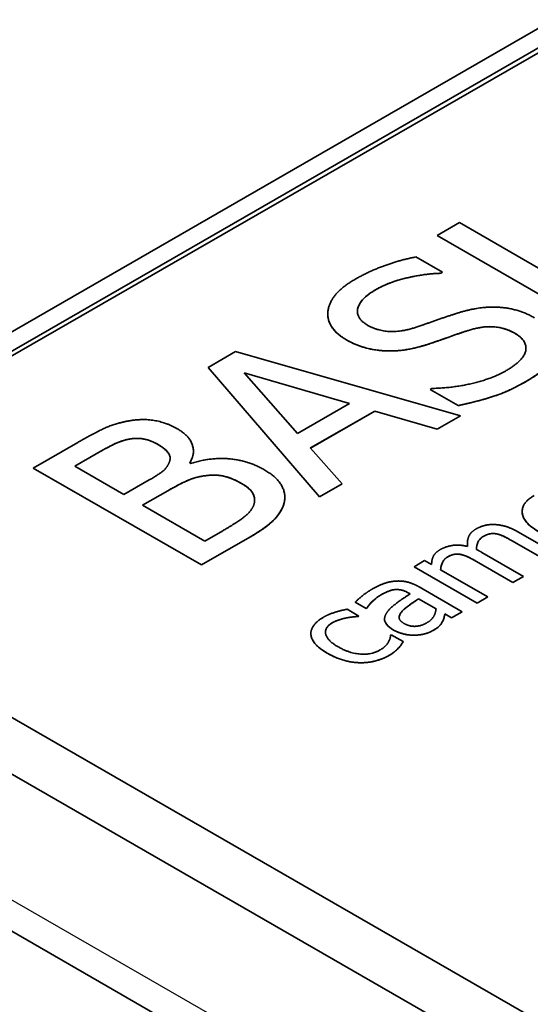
# Model space of a CAD drawing. Header units: millimetres. Extents: x 0 to 420, y 0 to 297.
# Tile 44 of 53: x 353 to 357, y 210 to 218. Entities that reach past the tile are written whole.
import ezdxf

# ---------------------------------------------------------------- set-up
doc = ezdxf.new("R2010")
doc.units = ezdxf.units.MM
doc.layers.add('Sichtbar (ISO)', color=7, linetype='Continuous', lineweight=35)
doc.layers.add('Sichtbar schmal (ISO)', color=7, linetype='Continuous', lineweight=25)

msp = doc.modelspace()

# ---------------------------------------------------------------- linework, layer by layer
at = {"layer": 'Sichtbar (ISO)'}
for p, q in [((361.9894, 205.1169), (294.8142, 243.8005)), ((351.5519, 214.5941), (373.4722, 227.2172)), ((351.5519, 214.5532), (373.4722, 227.1763)), ((351.4741, 214.7113), (372.8429, 227.0167)), ((356.3536, 216.2713), (356.5415, 216.3795)), ((356.5415, 216.3795), (357.7884, 215.6615)), ((357.7678, 215.4569), (356.3536, 216.2713)), ((357.7678, 215.457), (356.3536, 216.2713)), ((356.1736, 216.0911), (356.3982, 215.9618)), ((356.3982, 215.9618), (356.3845, 215.9538)), ((356.3982, 215.9618), (356.3845, 215.9539)), ((356.3845, 215.9539), (356.3845, 215.9538)), ((355.6834, 215.6322), (355.6834, 215.6321)), ((357.1003, 215.3246), (357.1003, 215.3245)), ((354.4282, 215.1626), (354.6597, 215.2959)), ((354.6597, 215.2959), (356.5507, 214.756)), ((355.3657, 214.0736), (354.4282, 215.1626)), ((355.3657, 214.0737), (354.4283, 215.1626)), ((355.6166, 214.8584), (354.7319, 215.1158)), ((354.7319, 215.1158), (354.7319, 215.1157)), ((354.7319, 215.1157), (355.18, 214.6069)), ((355.6166, 214.8583), (354.7319, 215.1157)), ((356.294, 214.9778), (356.3077, 214.9857)), ((356.53, 214.8418), (356.294, 214.9778)), ((356.53, 214.8419), (356.294, 214.9778)), ((355.18, 214.6069), (355.6166, 214.8583)), ((355.6166, 214.8584), (355.6166, 214.8583)), ((356.53, 214.8419), (356.53, 214.8418)), ((355.8287, 214.7957), (355.2889, 214.4849)), ((355.8287, 214.7956), (355.2889, 214.4848)), ((356.3524, 214.6419), (355.8287, 214.7957)), ((355.8287, 214.7957), (355.8287, 214.7956)), ((356.3524, 214.6418), (355.8287, 214.7956)), ((356.5507, 214.756), (356.3524, 214.6418)), ((356.5506, 214.756), (356.3524, 214.6419)), ((356.3524, 214.6419), (356.3524, 214.6418)), ((352.9578, 214.3158), (353.3326, 214.5316)), ((353.7795, 214.5621), (353.7795, 214.562)), ((353.4862, 214.4354), (353.3062, 214.3317)), ((353.4862, 214.4353), (353.3062, 214.3317)), ((355.2889, 214.4849), (355.2889, 214.4848)), ((355.2889, 214.4848), (355.5559, 214.1832)), ((353.3062, 214.3317), (353.72, 214.0934)), ((353.3062, 214.3317), (353.3062, 214.3317)), ((354.1088, 214.3983), (354.1088, 214.3982)), ((354.2735, 214.3581), (354.2804, 214.3541)), ((354.2735, 214.3581), (354.2735, 214.3581)), ((354.372, 213.5014), (352.9578, 214.3158)), ((354.372, 213.5015), (352.9579, 214.3159)), ((353.72, 214.0934), (353.9331, 214.2162)), ((355.5559, 214.1832), (355.3657, 214.0736)), ((355.5559, 214.1832), (355.3657, 214.0737)), ((354.0901, 214.1258), (353.877, 214.0031)), ((354.0901, 214.1258), (353.877, 214.003)), ((353.877, 214.0031), (353.877, 214.003)), ((353.877, 214.003), (354.3996, 213.7021)), ((354.8192, 214.049), (354.8192, 214.0489)), ((355.3657, 214.0737), (355.3657, 214.0736)), ((354.3996, 213.7021), (354.552, 213.7898)), ((356.8532, 213.7629), (356.8532, 213.7628)), ((357.0314, 213.7803), (357.3809, 213.579)), ((361.9893, 206.4385), (349.4102, 213.6823)), ((354.7777, 213.7351), (354.372, 213.5014)), ((354.7777, 213.7351), (354.372, 213.5015)), ((357.2916, 213.5276), (356.9844, 213.7045)), ((357.2916, 213.5275), (356.9844, 213.7044)), ((356.5524, 213.5896), (356.5524, 213.5896)), ((356.6091, 213.6573), (356.6091, 213.6572)), ((356.6836, 213.6322), (356.6836, 213.6321)), ((356.7306, 213.607), (357.0801, 213.4058)), ((354.372, 213.5015), (354.372, 213.5014)), ((356.1593, 213.4866), (356.2487, 213.5381)), ((356.2487, 213.5381), (356.3071, 213.5044)), ((356.9907, 213.3543), (356.6836, 213.5312)), ((356.9907, 213.3544), (356.6836, 213.5312)), ((356.6899, 213.181), (356.1593, 213.4866)), ((356.6899, 213.1811), (356.1593, 213.4866)), ((356.3827, 213.4609), (356.7793, 213.2325)), ((356.3827, 213.4609), (356.3827, 213.4609)), ((357.0801, 213.4058), (356.9907, 213.3543)), ((357.08, 213.4058), (356.9907, 213.3544)), ((356.9907, 213.3544), (356.9907, 213.3543)), ((356.126, 213.2583), (356.1088, 213.2682)), ((356.126, 213.2583), (356.1088, 213.2682)), ((356.126, 213.2583), (356.126, 213.2583)), ((356.2017, 213.3177), (356.5644, 213.1088)), ((355.7564, 213.1365), (355.6653, 213.189)), ((355.7564, 213.1366), (355.6654, 213.189)), ((356.3444, 213.1326), (356.1971, 213.2174)), ((356.1971, 213.2174), (356.1971, 213.2173)), ((356.3444, 213.1325), (356.1971, 213.2173)), ((356.7792, 213.2326), (356.6899, 213.1811)), ((356.7793, 213.2325), (356.6899, 213.181)), ((356.6899, 213.1811), (356.6899, 213.181)), ((355.596, 213.1292), (355.6963, 213.0715)), ((355.7616, 213.1395), (355.7564, 213.1365)), ((355.7616, 213.1395), (355.7564, 213.1366)), ((355.7564, 213.1366), (355.7564, 213.1365)), ((355.7616, 213.1395), (355.7616, 213.1395)), ((356.3444, 213.1326), (356.3444, 213.1325)), ((356.475, 213.0574), (356.4188, 213.0897)), ((356.4188, 213.0897), (356.4188, 213.0896)), ((356.475, 213.0573), (356.4188, 213.0896)), ((356.5644, 213.1088), (356.475, 213.0573)), ((356.5643, 213.1088), (356.475, 213.0574)), ((355.5908, 213.0564), (355.5908, 213.0563)), ((355.6963, 213.0715), (355.6911, 213.0685)), ((355.6962, 213.0715), (355.6911, 213.0686)), ((355.6911, 213.0686), (355.6911, 213.0685)), ((356.0343, 213.0593), (356.0343, 213.0592)), ((356.3994, 213.0264), (356.3994, 213.0263)), ((356.475, 213.0574), (356.475, 213.0573)), ((360.7443, 207.6309), (351.5519, 212.9245)), ((355.4147, 212.9363), (355.4147, 212.9362)), ((355.9627, 212.9121), (355.9679, 212.9151)), ((355.9679, 212.9151), (356.0682, 212.8573)), ((356.0269, 212.8013), (356.0269, 212.8012))]:
    msp.add_line(p, q, dxfattribs=at)
for points, degree in [([(355.6613, 215.9017), (355.7805, 215.9703), (356.0384, 216.0647), (356.1736, 216.0911)], 2), ([(355.5903, 215.3949), (355.4184, 215.4939), (355.4539, 215.7823), (355.6613, 215.9017)], 2), ([(356.3845, 215.9538), (356.255, 215.9505), (355.9524, 215.8819), (355.8367, 215.8153)], 2), ([(355.8367, 215.8153), (355.706, 215.74), (355.6671, 215.5764), (355.7668, 215.5189)], 2), ([(356.5358, 215.6225), (356.726, 215.6806), (357.0412, 215.6549), (357.173, 215.579)], 2), ([(356.1713, 215.4985), (356.247, 215.5236), (356.4613, 215.5994), (356.5358, 215.6225)], 2), ([(355.7668, 215.5189), (355.8562, 215.4675), (356.0579, 215.4609), (356.1713, 215.4985)], 2), ([(357.0068, 215.449), (356.922, 215.4978), (356.7329, 215.5104), (356.616, 215.4734)], 2), ([(356.616, 215.4734), (356.5323, 215.4463), (356.3982, 215.3982), (356.2962, 215.3632)], 2), ([(356.9277, 215.1315), (357.0836, 215.2213), (357.1134, 215.3876), (357.0068, 215.449)], 2), ([(355.9375, 215.3005), (355.847, 215.3025), (355.6728, 215.3473), (355.5903, 215.3949)], 2), ([(356.2962, 215.3632), (356.2034, 215.3322), (356.0292, 215.2992), (355.9375, 215.3005)], 2), ([(357.3449, 215.3322), (357.3391, 215.2576), (357.2337, 215.1203), (357.1042, 215.0457)], 2), ([(356.3077, 214.9857), (356.4876, 214.989), (356.8188, 215.0688), (356.9277, 215.1315)], 2), ([(357.1042, 215.0457), (356.9506, 214.9573), (356.671, 214.8702), (356.53, 214.8418)], 2), ([(353.3326, 214.5316), (353.4839, 214.6187), (353.6546, 214.6946), (353.7612, 214.7125)], 2), ([(353.7612, 214.7125), (353.8781, 214.7336), (354.0798, 214.6979), (354.1692, 214.6465)], 2), ([(354.1692, 214.6465), (354.2689, 214.589), (354.3216, 214.4373), (354.2735, 214.3581)], 2), ([(353.7795, 214.562), (353.7085, 214.5501), (353.5859, 214.4927), (353.4862, 214.4353)], 2), ([(353.9996, 214.5184), (353.9492, 214.5475), (353.8391, 214.5712), (353.7795, 214.562)], 2), ([(354.1027, 214.368), (354.1188, 214.4089), (354.0661, 214.4802), (353.9996, 214.5184)], 2), ([(354.3046, 214.4591), (354.3046, 214.4246), (354.2934, 214.3909), (354.2735, 214.3581)], 3), ([(353.9331, 214.2162), (354.0214, 214.267), (354.0867, 214.3257), (354.1027, 214.368)], 2), ([(354.2804, 214.3541), (354.4408, 214.4069), (354.7617, 214.3818), (354.8969, 214.3039)], 2), ([(354.3743, 214.2472), (354.3067, 214.2347), (354.1875, 214.1819), (354.0901, 214.1258)], 2), ([(354.709, 214.1865), (354.6288, 214.2327), (354.4798, 214.2657), (354.3743, 214.2472)], 2), ([(354.8969, 214.3039), (355.0024, 214.2432), (355.0837, 214.104), (355.07, 214.0353)], 2), ([(354.8133, 214.0089), (354.8282, 214.0611), (354.7835, 214.1436), (354.709, 214.1865)], 2), ([(357.2073, 213.7813), (357.0778, 213.8559), (357.0601, 214.0225), (357.1695, 214.0855)], 2), ([(354.552, 213.7898), (354.6757, 213.8611), (354.7949, 213.9561), (354.8133, 214.0089)], 2), ([(355.07, 214.0353), (355.0517, 213.9535), (354.9221, 213.8182), (354.7777, 213.7351)], 2), ([(355.0735, 214.0701), (355.0735, 214.0586), (355.0723, 214.047), (355.07, 214.0354)], 3), ([(356.6796, 213.8034), (356.7139, 213.8232), (356.7913, 213.8433), (356.836, 213.8413)], 2), ([(356.836, 213.8413), (356.8813, 213.8397), (356.977, 213.8116), (357.0314, 213.7803)], 2), ([(356.6091, 213.6572), (356.6045, 213.7067), (356.6349, 213.7776), (356.6796, 213.8034)], 2), ([(356.8532, 213.7628), (356.8251, 213.7684), (356.7718, 213.7588), (356.7415, 213.7413)], 2), ([(356.9844, 213.7044), (356.9477, 213.7255), (356.8796, 213.7582), (356.8532, 213.7628)], 2), ([(356.3787, 213.6301), (356.4257, 213.6572), (356.5415, 213.6744), (356.6091, 213.6572)], 2), ([(356.6091, 213.6573), (356.6084, 213.6646), (356.608, 213.672), (356.608, 213.6794)], 3), ([(356.7415, 213.7413), (356.7139, 213.7255), (356.6847, 213.6697), (356.6836, 213.6321)], 2), ([(356.3071, 213.5044), (356.3071, 213.5447), (356.3375, 213.6064), (356.3787, 213.6301)], 2), ([(356.5524, 213.5896), (356.5243, 213.5952), (356.471, 213.5856), (356.4406, 213.5681)], 2), ([(356.6836, 213.5312), (356.6469, 213.5523), (356.5787, 213.5849), (356.5524, 213.5896)], 2), ([(356.6836, 213.6321), (356.6922, 213.6278), (356.7157, 213.6156), (356.7306, 213.607)], 2), ([(356.4406, 213.5681), (356.412, 213.5516), (356.3845, 213.4942), (356.3827, 213.4609)], 2), ([(355.8034, 213.2962), (355.8584, 213.3279), (355.9507, 213.3612), (356.0028, 213.3655)], 2), ([(356.0028, 213.3655), (356.0538, 213.3698), (356.1518, 213.3464), (356.2017, 213.3177)], 2), ([(355.6653, 213.189), (355.6831, 213.2071), (355.7582, 213.2701), (355.8034, 213.2962)], 2), ([(355.8819, 213.2503), (355.851, 213.2325), (355.7857, 213.1738), (355.7616, 213.1395)], 2), ([(355.9925, 213.2936), (355.9644, 213.2899), (355.9083, 213.2655), (355.8819, 213.2503)], 2), ([(355.9295, 213.0989), (355.9536, 213.1365), (356.0596, 213.2154), (356.126, 213.2583)], 2), ([(356.1088, 213.2682), (356.0779, 213.286), (356.0206, 213.2972), (355.9925, 213.2936)], 2), ([(356.1971, 213.2173), (356.1679, 213.1972), (356.0808, 213.1358), (356.0596, 213.1131)], 2), ([(355.3989, 213.0626), (355.4424, 213.0877), (355.5484, 213.1203), (355.596, 213.1292)], 2), ([(355.9879, 212.9537), (355.9329, 212.9854), (355.9014, 213.057), (355.9295, 213.0989)], 2), ([(356.0596, 213.1131), (356.0349, 213.0863), (356.0338, 213.0335), (356.0739, 213.0104)], 2), ([(356.267, 213.0154), (356.3088, 213.0395), (356.3415, 213.0999), (356.3444, 213.1325)], 2), ([(356.4188, 213.0896), (356.416, 213.0787), (356.408, 213.0411), (356.3994, 213.0263)], 2), ([(355.2923, 212.918), (355.2888, 212.9563), (355.345, 213.0316), (355.3989, 213.0626)], 2), ([(355.4751, 213.0167), (355.4057, 212.9768), (355.4264, 212.8679), (355.5221, 212.8128)], 2), ([(355.5908, 213.0563), (355.5628, 213.0507), (355.498, 213.0299), (355.4751, 213.0167)], 2), ([(355.6911, 213.0685), (355.6733, 213.0675), (355.6229, 213.0622), (355.5908, 213.0563)], 2), ([(356.0739, 213.0104), (356.1197, 212.984), (356.2177, 212.987), (356.267, 213.0154)], 2), ([(356.3994, 213.0263), (356.3885, 213.0055), (356.3575, 212.9725), (356.3174, 212.9494)], 2), ([(355.2923, 212.9181), (355.292, 212.9209), (355.2919, 212.9237), (355.2919, 212.9264)], 3), ([(355.4298, 212.7597), (355.3599, 212.7999), (355.2952, 212.8801), (355.2923, 212.918)], 2), ([(356.1564, 212.9108), (356.1134, 212.9111), (356.0235, 212.9332), (355.9879, 212.9537)], 2), ([(356.3174, 212.9494), (356.2848, 212.9306), (356.2011, 212.9108), (356.1564, 212.9108)], 2), ([(355.8739, 212.787), (355.9175, 212.8121), (355.9604, 212.8785), (355.9627, 212.9121)], 2), ([(356.0682, 212.8573), (356.0613, 212.8461), (356.0389, 212.8128), (356.0269, 212.8012)], 2), ([(355.7066, 212.6795), (355.6401, 212.6801), (355.4997, 212.7194), (355.4298, 212.7597)], 2), ([(355.5221, 212.8128), (355.6155, 212.759), (355.8017, 212.7455), (355.8739, 212.787)], 2), ([(356.0269, 212.8012), (356.0109, 212.7841), (355.9816, 212.7593), (355.9536, 212.7432)], 2), ([(355.9536, 212.7432), (355.8985, 212.7115), (355.7736, 212.6785), (355.7066, 212.6795)], 2)]:
    msp.add_open_spline(points, degree=degree, dxfattribs=at)
for points, knots in [([(356.3845, 215.9539), (356.2656, 215.9509), (356.1561, 215.9287), (355.9962, 215.891), (355.9108, 215.858), (355.8367, 215.8153)], [-0.05182791, -0.05182791, -0.05182791, -0.05182791, -0.03145295, -0.03145295, 0, 0, 0, 0]), ([(355.8367, 215.8153), (355.8065, 215.798), (355.7785, 215.779), (355.7339, 215.7402), (355.7164, 215.7207), (355.689, 215.6751), (355.6834, 215.6518), (355.6834, 215.6322)], [-0.05006547, -0.05006547, -0.05006547, -0.05006547, -0.04064799, -0.04064799, -0.03222863, -0.03222863, -0.02215874, -0.02215874, -0.02215874, -0.02215874]), ([(355.5903, 215.3949), (355.5402, 215.4238), (355.5001, 215.4567), (355.4464, 215.5318), (355.4345, 215.5711), (355.4345, 215.6115)], [-0.13052686, -0.13052686, -0.13052686, -0.13052686, -0.09659995, -0.09659995, -0.06296839, -0.06296839, -0.06296839, -0.06296839]), ([(357.0068, 215.4491), (356.9851, 215.4616), (356.9612, 215.473), (356.9115, 215.4904), (356.8864, 215.4968), (356.829, 215.5052), (356.7961, 215.5065), (356.7093, 215.4991), (356.6603, 215.4875), (356.616, 215.4735)], [-0.04669804, -0.04669804, -0.04669804, -0.04669804, -0.03593487, -0.03593487, -0.02629101, -0.02629101, -0.01515614, -0.01515614, 0, 0, 0, 0]), ([(356.616, 215.4735), (356.5652, 215.457), (356.5148, 215.4401), (356.4121, 215.4032), (356.3498, 215.3816), (356.2962, 215.3633)], [-0.0360774, -0.0360774, -0.0360774, -0.0360774, -0.01869251, -0.01869251, 0, 0, 0, 0]), ([(357.1003, 215.3246), (357.1003, 215.3252), (357.1003, 215.3259), (357.0999, 215.3481), (357.0929, 215.369), (357.062, 215.4117), (357.0371, 215.4316), (357.0068, 215.4491)], [-0.02444035, -0.02444035, -0.02444035, -0.02444035, -0.02410412, -0.02410412, -0.0128504, -0.0128504, 0, 0, 0, 0]), ([(355.9375, 215.3006), (355.856, 215.3024), (355.7948, 215.316), (355.6962, 215.3414), (355.6396, 215.3665), (355.5903, 215.3949)], [-0.03240839, -0.03240839, -0.03240839, -0.03240839, -0.02093369, -0.02093369, 0, 0, 0, 0]), ([(356.2962, 215.3633), (356.2082, 215.3338), (356.1456, 215.3213), (356.0582, 215.3047), (355.9987, 215.2997), (355.9375, 215.3006)], [-0.02760144, -0.02760144, -0.02760144, -0.02760144, -0.01834022, -0.01834022, 0, 0, 0, 0]), ([(357.3449, 215.3322), (357.3394, 215.2615), (357.3041, 215.212), (357.2474, 215.1382), (357.1805, 215.0897), (357.1042, 215.0458)], [-0.0469376, -0.0469376, -0.0469376, -0.0469376, -0.03234805, -0.03234805, 0, 0, 0, 0]), ([(357.1042, 215.0458), (356.9542, 214.9594), (356.8506, 214.9262), (356.7205, 214.8857), (356.6269, 214.8614), (356.53, 214.8419)], [-0.04434529, -0.04434529, -0.04434529, -0.04434529, -0.03079196, -0.03079196, 0, 0, 0, 0]), ([(353.7795, 214.5621), (353.7557, 214.5581), (353.7328, 214.5527), (353.6883, 214.539), (353.6671, 214.5308), (353.5903, 214.4949), (353.538, 214.4652), (353.4862, 214.4354)], [-0.03711754, -0.03711754, -0.03711754, -0.03711754, -0.02966956, -0.02966956, -0.02197605, -0.02197605, 0, 0, 0, 0]), ([(353.9996, 214.5185), (353.9762, 214.532), (353.95, 214.5439), (353.8903, 214.5617), (353.8667, 214.5643), (353.829, 214.5671), (353.804, 214.5659), (353.7795, 214.5621)], [-0.01511521, -0.01511521, -0.01511521, -0.01511521, -0.01143078, -0.01143078, -0.00760979, -0.00760979, 0, 0, 0, 0]), ([(354.1088, 214.3983), (354.1088, 214.4014), (354.1086, 214.4045), (354.1064, 214.4205), (354.1012, 214.4328), (354.0817, 214.4591), (354.0593, 214.4841), (353.9996, 214.5185)], [-0.0510209, -0.0510209, -0.0510209, -0.0510209, -0.04597524, -0.04597524, -0.02534174, -0.02534174, 0, 0, 0, 0]), ([(354.3743, 214.2473), (354.328, 214.2387), (354.2857, 214.2254), (354.2262, 214.1991), (354.1817, 214.1786), (354.0901, 214.1258)], [-0.1104162, -0.1104162, -0.1104162, -0.1104162, -0.0388469, -0.0388469, 0, 0, 0, 0]), ([(354.709, 214.1866), (354.671, 214.2084), (354.6264, 214.2297), (354.5492, 214.2514), (354.5233, 214.2556), (354.4535, 214.2582), (354.4125, 214.254), (354.3743, 214.2473)], [-0.03605269, -0.03605269, -0.03605269, -0.03605269, -0.0209554, -0.0209554, -0.01197808, -0.01197808, 0, 0, 0, 0]), ([(354.8192, 214.049), (354.8192, 214.0549), (354.8188, 214.0609), (354.814, 214.0916), (354.8028, 214.1086), (354.7763, 214.1432), (354.7436, 214.1666), (354.709, 214.1866)], [-0.02083214, -0.02083214, -0.02083214, -0.02083214, -0.01965331, -0.01965331, -0.01468541, -0.01468541, 0, 0, 0, 0]), ([(355.07, 214.0354), (355.0549, 213.9682), (355.0193, 213.9198), (354.9378, 213.8346), (354.86, 213.7825), (354.7777, 213.7351)], [-0.05797616, -0.05797616, -0.05797616, -0.05797616, -0.03491277, -0.03491277, 0, 0, 0, 0]), ([(357.2073, 213.7814), (357.1821, 213.7959), (357.1587, 213.8116), (357.1203, 213.8438), (357.1047, 213.8601), (357.0738, 213.9055), (357.0683, 213.9308), (357.0683, 213.9516)], [-0.05089839, -0.05089839, -0.05089839, -0.05089839, -0.04362208, -0.04362208, -0.0370457, -0.0370457, -0.02633093, -0.02633093, -0.02633093, -0.02633093]), ([(356.8532, 213.7629), (356.8426, 213.765), (356.8317, 213.7661), (356.8064, 213.7656), (356.7956, 213.7634), (356.772, 213.7572), (356.756, 213.7498), (356.7415, 213.7414)], [-0.01072697, -0.01072697, -0.01072697, -0.01072697, -0.00871735, -0.00871735, -0.00616799, -0.00616799, 0, 0, 0, 0]), ([(356.9844, 213.7045), (356.9575, 213.72), (356.9197, 213.7409), (356.8782, 213.7567), (356.8657, 213.7607), (356.8532, 213.7629)], [-0.01497863, -0.01497863, -0.01497863, -0.01497863, -0.00393748, -0.00393748, 0, 0, 0, 0]), ([(356.7415, 213.7414), (356.7318, 213.7359), (356.7238, 213.7295), (356.7083, 213.7134), (356.7028, 213.7043), (356.6884, 213.6768), (356.6842, 213.654), (356.6836, 213.6322)], [-0.01763297, -0.01763297, -0.01763297, -0.01763297, -0.01493532, -0.01493532, -0.0113442, -0.0113442, 0, 0, 0, 0]), ([(356.5524, 213.5896), (356.5418, 213.5918), (356.5309, 213.5929), (356.5055, 213.5924), (356.4948, 213.5901), (356.4712, 213.584), (356.4552, 213.5766), (356.4406, 213.5682)], [-0.01072697, -0.01072697, -0.01072697, -0.01072697, -0.00871735, -0.00871735, -0.00616799, -0.00616799, 0, 0, 0, 0]), ([(356.6836, 213.5312), (356.6566, 213.5468), (356.6188, 213.5676), (356.5773, 213.5835), (356.5649, 213.5874), (356.5524, 213.5896)], [-0.01497863, -0.01497863, -0.01497863, -0.01497863, -0.00393748, -0.00393748, 0, 0, 0, 0]), ([(356.4406, 213.5682), (356.4306, 213.5624), (356.4224, 213.5558), (356.4056, 213.5378), (356.4004, 213.5275), (356.3885, 213.5028), (356.3838, 213.4819), (356.3827, 213.4609)], [-0.01498441, -0.01498441, -0.01498441, -0.01498441, -0.01336259, -0.01336259, -0.01091693, -0.01091693, 0, 0, 0, 0]), ([(355.8819, 213.2504), (355.8564, 213.2357), (355.8343, 213.2176), (355.7959, 213.1831), (355.7772, 213.1617), (355.7616, 213.1395)], [-0.02136764, -0.02136764, -0.02136764, -0.02136764, -0.01246924, -0.01246924, 0, 0, 0, 0]), ([(355.9925, 213.2936), (355.9828, 213.2924), (355.9734, 213.2904), (355.9507, 213.284), (355.9403, 213.2795), (355.9171, 213.2694), (355.899, 213.2602), (355.8819, 213.2504)], [-0.009693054, -0.009693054, -0.009693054, -0.009693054, -0.00872388, -0.00872388, -0.007238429, -0.007238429, 0, 0, 0, 0]), ([(356.1088, 213.2682), (356.0972, 213.2749), (356.0841, 213.2814), (356.0633, 213.2884), (356.0503, 213.2923), (356.0192, 213.2955), (356.0058, 213.2954), (355.9925, 213.2936)], [-0.02110779, -0.02110779, -0.02110779, -0.02110779, -0.00947023, -0.00947023, -0.00409835, -0.00409835, 0, 0, 0, 0]), ([(356.1971, 213.2174), (356.1739, 213.2014), (356.1471, 213.1827), (356.1049, 213.153), (356.0804, 213.1355), (356.0596, 213.1131)], [-0.02873879, -0.02873879, -0.02873879, -0.02873879, -0.01320822, -0.01320822, 0, 0, 0, 0]), ([(356.0596, 213.1131), (356.0504, 213.1032), (356.0432, 213.0927), (356.0347, 213.0712), (356.0343, 213.063), (356.0343, 213.0593)], [-0.012996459, -0.012996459, -0.012996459, -0.012996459, -0.011292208, -0.011292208, -0.009643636, -0.009643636, -0.009643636, -0.009643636]), ([(356.4188, 213.0897), (356.4162, 213.0798), (356.4141, 213.0699), (356.4096, 213.0487), (356.4056, 213.0372), (356.3994, 213.0264)], [-0.01114771, -0.01114771, -0.01114771, -0.01114771, -0.00594167, -0.00594167, 0, 0, 0, 0]), ([(355.4751, 213.0168), (355.4643, 213.0106), (355.4545, 213.0038), (355.4381, 212.9896), (355.4315, 212.9822), (355.4184, 212.9621), (355.4147, 212.9494), (355.4147, 212.9363)], [-0.03186493, -0.03186493, -0.03186493, -0.03186493, -0.028974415, -0.028974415, -0.026246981, -0.026246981, -0.021924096, -0.021924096, -0.021924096, -0.021924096]), ([(355.5908, 213.0564), (355.5656, 213.0514), (355.5423, 213.0442), (355.5103, 213.0339), (355.4914, 213.0262), (355.4751, 213.0168)], [-0.01100094, -0.01100094, -0.01100094, -0.01100094, -0.00690974, -0.00690974, 0, 0, 0, 0]), ([(355.6911, 213.0686), (355.6767, 213.0678), (355.6624, 213.0665), (355.6291, 213.063), (355.6092, 213.0598), (355.5908, 213.0564)], [-0.01012382, -0.01012382, -0.01012382, -0.01012382, -0.0057881, -0.0057881, 0, 0, 0, 0]), ([(355.9879, 212.9538), (355.9627, 212.9683), (355.9411, 212.985), (355.9141, 213.0219), (355.9118, 213.0368), (355.9115, 213.0467), (355.9115, 213.0472), (355.9115, 213.0477)], [-0.01948372, -0.01948372, -0.01948372, -0.01948372, -0.0143137, -0.0143137, -0.00943174, -0.00943174, -0.00915228, -0.00915228, -0.00915228, -0.00915228]), ([(356.3994, 213.0264), (356.3888, 213.0063), (356.3779, 212.9943), (356.3615, 212.9768), (356.3409, 212.963), (356.3174, 212.9495)], [-0.01416237, -0.01416237, -0.01416237, -0.01416237, -0.00996067, -0.00996067, 0, 0, 0, 0]), ([(355.4298, 212.7597), (355.3636, 212.7979), (355.3355, 212.8285), (355.3043, 212.8717), (355.2941, 212.8945), (355.2923, 212.918)], [-0.02441255, -0.02441255, -0.02441255, -0.02441255, -0.01227712, -0.01227712, -0.00001412, -0.00001412, -0.00001412, -0.00001412]), ([(356.1564, 212.9109), (356.1237, 212.9111), (356.0937, 212.916), (356.0381, 212.9297), (356.0113, 212.9403), (355.9879, 212.9538)], [-0.01815321, -0.01815321, -0.01815321, -0.01815321, -0.00991273, -0.00991273, 0, 0, 0, 0]), ([(356.3174, 212.9495), (356.2897, 212.9335), (356.2622, 212.9253), (356.2152, 212.9142), (356.1864, 212.9109), (356.1564, 212.9109)], [-0.01523281, -0.01523281, -0.01523281, -0.01523281, -0.00899167, -0.00899167, 0, 0, 0, 0]), ([(356.0681, 212.8574), (356.0624, 212.848), (356.0563, 212.8388), (356.0437, 212.82), (356.036, 212.8101), (356.0269, 212.8013)], [-0.01047673, -0.01047673, -0.01047673, -0.01047673, -0.00531004, -0.00531004, 0, 0, 0, 0]), ([(355.7066, 212.6796), (355.6838, 212.6798), (355.6613, 212.6817), (355.6132, 212.6888), (355.5896, 212.6944), (355.5178, 212.7144), (355.4707, 212.7362), (355.4298, 212.7597)], [-0.02948417, -0.02948417, -0.02948417, -0.02948417, -0.02391662, -0.02391662, -0.01736921, -0.01736921, 0, 0, 0, 0]), ([(356.0269, 212.8013), (356.0175, 212.7912), (356.0074, 212.7813), (355.9846, 212.7619), (355.9681, 212.7516), (355.9536, 212.7432)], [-0.01211179, -0.01211179, -0.01211179, -0.01211179, -0.00617889, -0.00617889, 0, 0, 0, 0]), ([(355.9536, 212.7432), (355.9336, 212.7318), (355.912, 212.7212), (355.8669, 212.7037), (355.8434, 212.6963), (355.7828, 212.6828), (355.7454, 212.679), (355.7066, 212.6796)], [-0.02794066, -0.02794066, -0.02794066, -0.02794066, -0.01948883, -0.01948883, -0.01163568, -0.01163568, 0, 0, 0, 0])]:
    msp.add_open_spline(points, degree=3, knots=knots, dxfattribs=at)
at = {"layer": 'Sichtbar schmal (ISO)'}
for p, q in [((362.5824, 205.0381), (295.4072, 243.7216)), ((355.8367, 215.8153), (355.8367, 215.8153)), ((356.616, 215.4735), (356.616, 215.4734)), ((357.0068, 215.4491), (357.0068, 215.449)), ((355.5903, 215.3949), (355.5903, 215.3949)), ((356.2962, 215.3633), (356.2962, 215.3632)), ((355.9375, 215.3006), (355.9375, 215.3005)), ((357.1042, 215.0458), (357.1042, 215.0457)), ((353.9996, 214.5185), (353.9996, 214.5184)), ((353.4862, 214.4354), (353.4862, 214.4353)), ((354.3743, 214.2473), (354.3743, 214.2472)), ((354.709, 214.1866), (354.709, 214.1865)), ((354.0901, 214.1258), (354.0901, 214.1258)), ((355.07, 214.0354), (355.07, 214.0353)), ((354.7777, 213.7351), (354.7777, 213.7351)), ((356.7415, 213.7414), (356.7415, 213.7413)), ((356.9844, 213.7045), (356.9844, 213.7044)), ((356.4406, 213.5682), (356.4406, 213.5681)), ((356.6836, 213.5312), (356.6836, 213.5312)), ((355.8819, 213.2504), (355.8819, 213.2503)), ((355.9925, 213.2936), (355.9925, 213.2936)), ((356.1088, 213.2682), (356.1088, 213.2682)), ((356.0596, 213.1131), (356.0596, 213.1131)), ((355.4751, 213.0168), (355.4751, 213.0167)), ((355.2923, 212.9181), (355.2923, 212.918)), ((355.9879, 212.9538), (355.9879, 212.9537)), ((356.3174, 212.9495), (356.3174, 212.9494)), ((356.1564, 212.9109), (356.1564, 212.9108)), ((355.4298, 212.7597), (355.4298, 212.7597)), ((355.7066, 212.6796), (355.7066, 212.6795)), ((355.9536, 212.7432), (355.9536, 212.7432))]:
    msp.add_line(p, q, dxfattribs=at)

doc.saveas('drawing.dxf')
